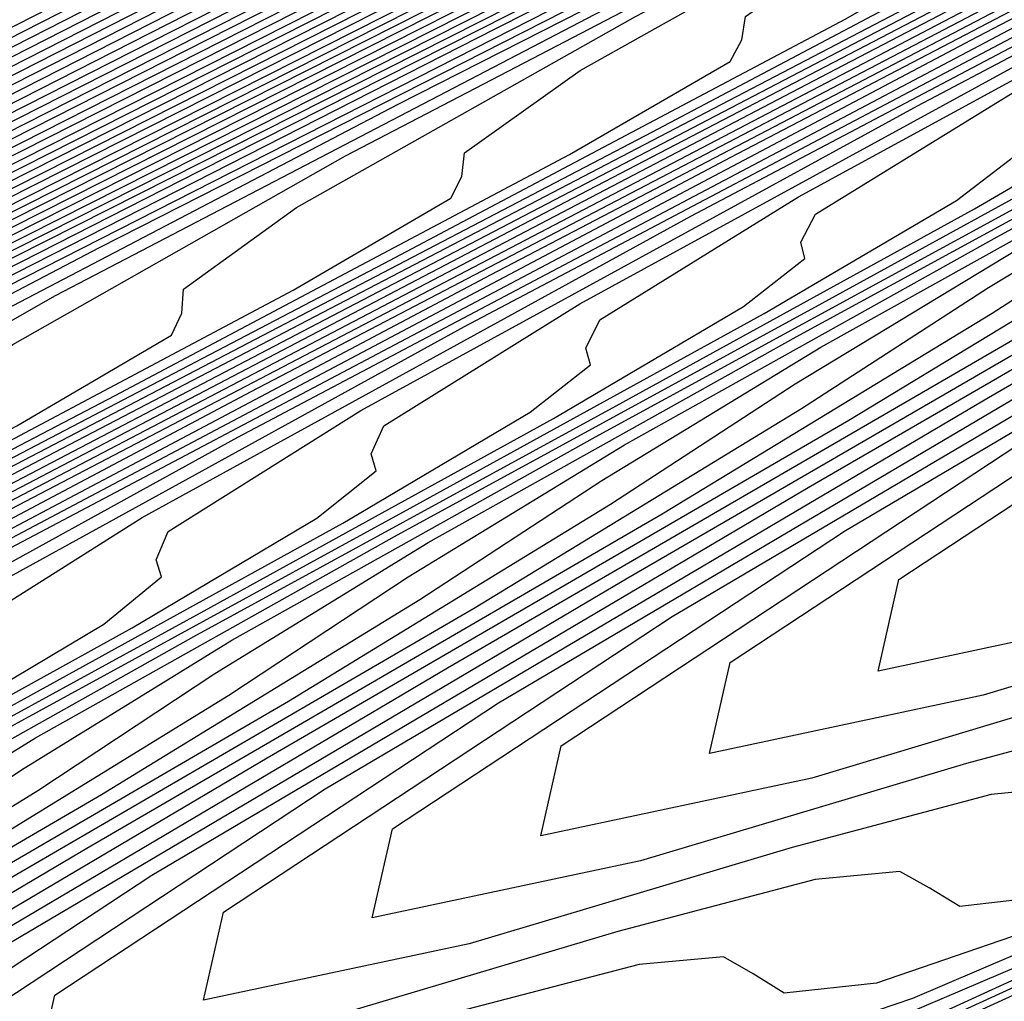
# Model space of a CAD drawing. Extents: x 3249832 to 3255657, y 13789405 to 13793316.
# Tile 117 of 256: x 3255329.96 to 3255333.42, y 13790164.85 to 13790168.3. Entities that reach past the tile are written whole.
import ezdxf

# ---------------------------------------------------------------- set-up
doc = ezdxf.new("R2010")
doc.units = 0
doc.header["$LTSCALE"] = 100
doc.header["$MEASUREMENT"] = 0
for name, color, linetype in [('GRATIO_CON', 10, 'CONTINUOUS'), ('GRATIO_ICON', 7, 'CONTINUOUS'), ('TARGETS_EAST', 7, 'CONTINUOUS')]:
    doc.layers.add(name, color=color, linetype=linetype)

# ---------------------------------------------------------------- blocks, each defined once
blk = doc.blocks.new('Gratio_032316_contours')
at = {"layer": 'GRATIO_CON', "color": 5, "linetype": 'Continuous', "flags": 128}
for points in [[(3255305.1388, 13790155.6635), (3255309.85, 13790158.051), (3255315.8883, 13790161.1179), (3255323.2539, 13790164.8671), (3255331.3347, 13790168.9871), (3255339.3649, 13790173.0882), (3255346.7521, 13790176.8682), (3255353.5952, 13790180.3758), (3255360.1664, 13790183.7472)], [(3255302.8281, 13790154.4677), (3255306.5068, 13790156.3278), (3255311.4055, 13790158.8102), (3255317.684, 13790161.9993), (3255325.321, 13790165.8864), (3255333.5703, 13790170.0918), (3255341.5049, 13790174.143), (3255348.4211, 13790177.681), (3255354.5094, 13790180.8012), (3255360.1838, 13790183.7124)], [(3255304.0554, 13790155.0608), (3255307.8748, 13790156.9921), (3255312.961, 13790159.5695), (3255319.4798, 13790162.8806), (3255327.388, 13790166.9057), (3255335.8059, 13790171.1966), (3255343.6448, 13790175.1979), (3255350.0901, 13790178.4938), (3255355.4236, 13790181.2265), (3255360.2013, 13790183.6775)], [(3255303.5893, 13790154.7687), (3255306.5099, 13790156.2471), (3255310.6109, 13790158.3207), (3255316.0721, 13790161.0881), (3255323.0714, 13790164.6433), (3255331.5221, 13790168.9443), (3255340.2771, 13790173.4061), (3255347.9247, 13790177.3077), (3255353.4282, 13790180.1195), (3255357.252, 13790182.0771), (3255360.2361, 13790183.6077)], [(3255304.7162, 13790155.3111), (3255307.7371, 13790156.8402), (3255311.9789, 13790158.985), (3255317.6276, 13790161.8474), (3255324.8672, 13790165.5246), (3255333.5891, 13790169.9636), (3255342.5128, 13790174.5109), (3255350.0647, 13790178.3626), (3255355.0972, 13790180.9323), (3255358.1663, 13790182.5025), (3255360.2536, 13790183.5729)], [(3255303.783, 13790154.7871), (3255305.843, 13790155.8536), (3255308.9644, 13790157.4333), (3255313.347, 13790159.6493), (3255319.1831, 13790162.6067), (3255326.663, 13790166.4059), (3255335.6562, 13790170.9829), (3255344.7484, 13790175.6156), (3255352.2046, 13790179.4175), (3255356.7662, 13790181.7451), (3255359.0805, 13790182.9278), (3255360.271, 13790183.538)], [(3255304.8427, 13790155.2963), (3255306.9699, 13790156.3961), (3255310.1916, 13790158.0264), (3255314.7166, 13790160.3144), (3255320.7509, 13790163.3723), (3255328.5002, 13790167.3085), (3255338.0293, 13790172.1586), (3255348.8387, 13790177.6664), (3255360.2884, 13790183.5031)], [(3255305.0241, 13790155.1342), (3255305.6382, 13790155.5752), (3255306.9622, 13790156.3146), (3255309.2236, 13790157.4811), (3255312.6461, 13790159.2126), (3255317.4185, 13790161.6255), (3255323.5888, 13790164.7516), (3255331.1702, 13790168.6012), (3255339.9013, 13790173.0438), (3255348.4233, 13790177.385), (3255355.1029, 13790180.7893), (3255358.7722, 13790182.6592), (3255360.1245, 13790183.3478), (3255360.3182, 13790183.4455)], [(3255304.8083, 13790154.4748), (3255305.689, 13790154.9681), (3255305.9678, 13790155.1782), (3255305.932, 13790155.2654), (3255305.8633, 13790155.3778), (3255306.0205, 13790155.6152), (3255306.6569, 13790156.065), (3255308.0219, 13790156.8237), (3255310.3504, 13790158.0236), (3255313.8734, 13790159.8057), (3255318.7695, 13790162.2811), (3255325.0078, 13790165.4413), (3255332.5052, 13790169.2476), (3255340.9443, 13790173.5411), (3255349.0715, 13790177.6808), (3255355.3991, 13790180.9056), (3255358.87, 13790182.674), (3255360.1494, 13790183.3249), (3255360.333, 13790183.417)], [(3255304.084, 13790154.0519), (3255305.7522, 13790154.9379), (3255306.6595, 13790155.4442), (3255306.9489, 13790155.6586), (3255306.9159, 13790155.7454), (3255306.8502, 13790155.8567), (3255307.0169, 13790156.0961), (3255307.6755, 13790156.5547), (3255309.0817, 13790157.3329), (3255311.4773, 13790158.5661), (3255315.1006, 13790160.3988), (3255320.1204, 13790162.9367), (3255326.4268, 13790166.131), (3255333.8401, 13790169.894), (3255341.9872, 13790174.0384), (3255349.7196, 13790177.9767), (3255355.6953, 13790181.0218), (3255358.9678, 13790182.6888), (3255360.1743, 13790183.3021), (3255360.3478, 13790183.3885)], [(3255304.9814, 13790154.4912), (3255306.6961, 13790155.401), (3255307.6299, 13790155.9204), (3255307.9299, 13790156.1391), (3255307.8998, 13790156.2255), (3255307.837, 13790156.3357), (3255308.0133, 13790156.577), (3255308.6941, 13790157.0445), (3255310.1414, 13790157.842), (3255312.6041, 13790159.1086), (3255316.3279, 13790160.9919), (3255321.4714, 13790163.5923), (3255327.8457, 13790166.8207), (3255335.1751, 13790170.5405), (3255343.0302, 13790174.5357), (3255350.3678, 13790178.2726), (3255355.9915, 13790181.1381), (3255359.0655, 13790182.7035), (3255360.1992, 13790183.2792), (3255360.3626, 13790183.36)], [(3255304.6498, 13790154.2392), (3255306.7761, 13790155.3698), (3255308.584, 13790156.3271), (3255309.5708, 13790156.8727), (3255309.8919, 13790157.1), (3255309.8675, 13790157.1856), (3255309.8108, 13790157.2936), (3255310.0062, 13790157.5388), (3255310.7314, 13790158.024), (3255312.2609, 13790158.8603), (3255314.8578, 13790160.1936), (3255318.7824, 13790162.1781), (3255324.1733, 13790164.9035), (3255330.6837, 13790168.2), (3255337.845, 13790171.8333), (3255345.1161, 13790175.5303), (3255351.6642, 13790178.8644), (3255356.5838, 13790181.3706), (3255359.2611, 13790182.7331), (3255360.249, 13790183.2335), (3255360.3922, 13790183.303)], [(3255305.4924, 13790154.6505), (3255307.6735, 13790155.8091), (3255309.528, 13790156.7902), (3255310.5412, 13790157.3489), (3255310.8729, 13790157.5805), (3255310.8514, 13790157.6657), (3255310.7976, 13790157.7725), (3255311.0026, 13790158.0197), (3255311.75, 13790158.5138), (3255313.3206, 13790159.3695), (3255315.9847, 13790160.736), (3255320.0096, 13790162.7712), (3255325.5243, 13790165.559), (3255332.1026, 13790168.8897), (3255339.18, 13790172.4797), (3255346.1591, 13790176.0276), (3255352.3124, 13790179.1603), (3255356.88, 13790181.4868), (3255359.3589, 13790182.7478), (3255360.2739, 13790183.2107), (3255360.4069, 13790183.2745)], [(3255304.4639, 13790154.0323), (3255306.3351, 13790155.0619), (3255308.5709, 13790156.2484), (3255310.4719, 13790157.2533), (3255311.5116, 13790157.825), (3255311.8539, 13790158.061), (3255311.8353, 13790158.1457), (3255311.7845, 13790158.2514), (3255311.9991, 13790158.5007), (3255312.7686, 13790159.0035), (3255314.3803, 13790159.8786), (3255317.1115, 13790161.2785), (3255321.2369, 13790163.3643), (3255326.8753, 13790166.2146), (3255333.5216, 13790169.5794), (3255340.515, 13790173.1261), (3255347.202, 13790176.5249), (3255352.9606, 13790179.4562), (3255357.1762, 13790181.6031), (3255359.4566, 13790182.7626), (3255360.2988, 13790183.1878), (3255360.4217, 13790183.246)], [(3255305.2597, 13790154.4202), (3255307.1777, 13790155.4733), (3255309.4682, 13790156.6878), (3255311.4159, 13790157.7164), (3255312.4821, 13790158.3012), (3255312.8349, 13790158.5414), (3255312.8192, 13790158.6258), (3255312.7714, 13790158.7304), (3255312.9955, 13790158.9816), (3255313.7872, 13790159.4933), (3255315.4401, 13790160.3878), (3255318.2384, 13790161.821), (3255322.4642, 13790163.9574), (3255328.2262, 13790166.8702), (3255334.9406, 13790170.2691), (3255341.8499, 13790173.7725), (3255348.245, 13790177.0222), (3255353.6088, 13790179.7521), (3255357.4723, 13790181.7195), (3255359.5541, 13790182.7777), (3255360.3231, 13790183.1656), (3255360.4356, 13790183.2183)], [(3255324.9187, 13790165.1436), (3255330.9282, 13790168.1814), (3255337.7785, 13790171.6484), (3255344.5198, 13790175.0653), (3255350.3309, 13790178.0168), (3255354.905, 13790180.3441), (3255358.064, 13790181.9526), (3255359.7482, 13790182.8087), (3255360.3702, 13790183.1225), (3255360.4613, 13790183.1651)], [(3255326.1459, 13790165.7367), (3255332.2792, 13790168.837), (3255339.1975, 13790172.3381), (3255345.8548, 13790175.7117), (3255351.3738, 13790178.5141), (3255355.5531, 13790180.6401), (3255358.3599, 13790182.0692), (3255359.8452, 13790182.8242), (3255360.3938, 13790183.1009), (3255360.4741, 13790183.1386)], [(3255327.3732, 13790166.3298), (3255333.6301, 13790169.4926), (3255340.6165, 13790173.0278), (3255347.1898, 13790176.3582), (3255352.4168, 13790179.0114), (3255356.2011, 13790180.9361), (3255358.6557, 13790182.1858), (3255359.9422, 13790182.8397), (3255360.4174, 13790183.0794), (3255360.487, 13790183.112)], [(3255323.8726, 13790164.5335), (3255328.6004, 13790166.9229), (3255334.9811, 13790170.1481), (3255342.0354, 13790173.7175), (3255348.5247, 13790177.0046), (3255353.4597, 13790179.5087), (3255356.8492, 13790181.2321), (3255358.9516, 13790182.3023), (3255360.0392, 13790182.8552), (3255360.441, 13790183.0579), (3255360.4998, 13790183.0854)], [(3255326.1263, 13790165.6184), (3255331.0549, 13790168.1091), (3255337.683, 13790171.4593), (3255344.8734, 13790175.0969), (3255351.1947, 13790178.2974), (3255355.5456, 13790180.5034), (3255358.1454, 13790181.824), (3255359.5433, 13790182.5355), (3255360.2333, 13790182.8862), (3255360.4882, 13790183.0148), (3255360.5255, 13790183.0322)], [(3255327.2532, 13790166.1609), (3255332.2822, 13790168.7022), (3255339.034, 13790172.1149), (3255346.2924, 13790175.7865), (3255352.5296, 13790178.9438), (3255356.5886, 13790181.0007), (3255358.7935, 13790182.12), (3255359.8392, 13790182.6521), (3255360.3303, 13790182.9017), (3255360.5117, 13790182.9932), (3255360.5383, 13790183.0057)], [(3255324.9777, 13790164.9701), (3255328.38, 13790166.7034), (3255333.5094, 13790169.2953), (3255340.385, 13790172.7705), (3255347.7113, 13790176.4762), (3255353.8646, 13790179.5902), (3255357.6315, 13790181.498), (3255359.4416, 13790182.416), (3255360.1351, 13790182.7686), (3255360.4274, 13790182.9172), (3255360.5353, 13790182.9717), (3255360.5511, 13790182.9791)], [(3255326.0375, 13790165.4792), (3255329.5069, 13790167.2459), (3255334.7367, 13790169.8884), (3255341.7359, 13790173.4261), (3255349.1303, 13790177.1659), (3255355.1996, 13790180.2366), (3255358.6796, 13790181.9976), (3255360.1293, 13790182.7318), (3255360.564, 13790182.9525)], [(3255326.0107, 13790165.3703), (3255328.1409, 13790166.4894), (3255331.6324, 13790168.2661), (3255336.7586, 13790170.8557), (3255343.4765, 13790174.2509), (3255350.4781, 13790177.7917), (3255356.1387, 13790180.655), (3255359.2695, 13790182.2383), (3255360.4233, 13790182.8212), (3255360.5887, 13790182.904)], [(3255327.0294, 13790165.8601), (3255329.1902, 13790166.9933), (3255332.6755, 13790168.7662), (3255337.7031, 13790171.3058), (3255344.1992, 13790174.5887), (3255350.9231, 13790177.9889), (3255356.3425, 13790180.7299), (3255359.338, 13790182.2444), (3255360.4422, 13790182.8017), (3255360.6009, 13790182.8804)], [(3255328.048, 13790166.3498), (3255330.2394, 13790167.4971), (3255333.7186, 13790169.2663), (3255338.6476, 13790171.7559), (3255344.9218, 13790174.9264), (3255351.3681, 13790178.1861), (3255356.5462, 13790180.8048), (3255359.4065, 13790182.2504), (3255360.4612, 13790182.7821), (3255360.6131, 13790182.8568)], [(3255327.9419, 13790166.1953), (3255329.0666, 13790166.8396), (3255331.2887, 13790168.001), (3255334.7616, 13790169.7664), (3255339.5921, 13790172.2059), (3255345.6445, 13790175.2642), (3255351.8131, 13790178.3832), (3255356.7499, 13790180.8797), (3255359.475, 13790182.2565), (3255360.4801, 13790182.7626), (3255360.6253, 13790182.8333)], [(3255327.4629, 13790165.5889), (3255328.9795, 13790166.3959), (3255329.5121, 13790166.7094), (3255329.545, 13790166.7868), (3255329.5482, 13790166.8724), (3255329.9348, 13790167.1571), (3255331.1039, 13790167.8191), (3255333.3872, 13790169.0087), (3255336.8478, 13790170.7666), (3255341.4811, 13790173.106), (3255347.0898, 13790175.9396), (3255352.7031, 13790178.7776), (3255357.1574, 13790181.0295), (3255359.612, 13790182.2686), (3255360.518, 13790182.7235), (3255360.6498, 13790182.7862)], [(3255325.6209, 13790164.5955), (3255328.4069, 13790166.0519), (3255329.9499, 13790166.872), (3255330.4931, 13790167.1899), (3255330.5289, 13790167.2669), (3255330.5351, 13790167.3513), (3255330.9312, 13790167.6381), (3255332.1225, 13790168.3088), (3255334.4365, 13790169.5125), (3255337.8909, 13790171.2667), (3255342.4257, 13790173.5561), (3255347.8124, 13790176.2774), (3255353.1481, 13790178.9747), (3255357.3612, 13790181.1043), (3255359.6805, 13790182.2747), (3255360.5369, 13790182.7039), (3255360.662, 13790182.7626)], [(3255326.5182, 13790165.0348), (3255329.3508, 13790166.515), (3255330.9203, 13790167.3482), (3255331.4742, 13790167.6703), (3255331.5128, 13790167.747), (3255331.5219, 13790167.8302), (3255331.9277, 13790168.119), (3255333.1411, 13790168.7986), (3255335.4858, 13790170.0164), (3255338.9339, 13790171.7668), (3255343.3702, 13790174.0061), (3255348.535, 13790176.6151), (3255353.5931, 13790179.1719), (3255357.5649, 13790181.1792), (3255359.749, 13790182.2808), (3255360.5559, 13790182.6844), (3255360.6742, 13790182.739)], [(3255327.4156, 13790165.4741), (3255330.2948, 13790166.9781), (3255331.8908, 13790167.8244), (3255332.4552, 13790168.1508), (3255332.4967, 13790168.227), (3255332.5088, 13790168.3092), (3255332.9241, 13790168.5999), (3255334.1598, 13790169.2884), (3255336.535, 13790170.5202), (3255339.977, 13790172.2669), (3255344.3147, 13790174.4562), (3255349.2577, 13790176.9528), (3255354.0381, 13790179.3691), (3255357.7686, 13790181.2541), (3255359.8175, 13790182.2868), (3255360.5748, 13790182.6648), (3255360.6864, 13790182.7155)], [(3255325.7164, 13790164.5233), (3255329.2103, 13790166.3527), (3255332.1826, 13790167.9043), (3255333.8317, 13790168.7767), (3255334.4172, 13790169.1117), (3255334.4644, 13790169.1871), (3255334.4825, 13790169.2671), (3255334.9169, 13790169.5617), (3255336.197, 13790170.2679), (3255338.6336, 13790171.5279), (3255342.0632, 13790173.2671), (3255346.2037, 13790175.3563), (3255350.703, 13790177.6283), (3255354.9281, 13790179.7634), (3255358.1761, 13790181.4039), (3255359.9544, 13790182.299), (3255360.6126, 13790182.6258), (3255360.7107, 13790182.6685)], [(3255326.559, 13790164.9347), (3255330.1077, 13790166.792), (3255333.1266, 13790168.3674), (3255334.8021, 13790169.2528), (3255335.3982, 13790169.5922), (3255335.4483, 13790169.6672), (3255335.4694, 13790169.746), (3255335.9134, 13790170.0426), (3255337.2156, 13790170.7576), (3255339.6828, 13790172.0318), (3255343.1062, 13790173.7672), (3255347.1482, 13790175.8064), (3255351.4256, 13790177.9661), (3255355.373, 13790179.9607), (3255358.3795, 13790181.4792), (3255360.022, 13790182.306), (3255360.6299, 13790182.6078), (3255360.7206, 13790182.6473)], [(3255327.4017, 13790165.3461), (3255331.0051, 13790167.2313), (3255334.0705, 13790168.8305), (3255335.7725, 13790169.729), (3255336.3792, 13790170.0727), (3255336.4322, 13790170.1473), (3255336.4563, 13790170.2249), (3255336.9098, 13790170.5235), (3255338.2343, 13790171.2474), (3255340.7321, 13790172.5356), (3255344.1493, 13790174.2673), (3255348.0927, 13790176.2564), (3255352.1482, 13790178.3038), (3255355.8179, 13790180.158), (3255358.5828, 13790181.5545), (3255360.0896, 13790182.3129), (3255360.6473, 13790182.5898), (3255360.7304, 13790182.626)], [(3255325.1551, 13790164.1169), (3255328.2444, 13790165.7574), (3255331.9024, 13790167.6707), (3255335.0145, 13790169.2935), (3255336.743, 13790170.2051), (3255337.3602, 13790170.5531), (3255337.416, 13790170.6273), (3255337.4432, 13790170.7039), (3255337.9062, 13790171.0045), (3255339.2529, 13790171.7371), (3255341.7814, 13790173.0395), (3255345.1924, 13790174.7674), (3255349.0372, 13790176.7065), (3255352.8709, 13790178.6416), (3255356.2628, 13790180.3553), (3255358.7862, 13790181.6297), (3255360.1572, 13790182.3198), (3255360.6647, 13790182.5718), (3255360.7403, 13790182.6047)], [(3255326.7468, 13790164.8927), (3255329.9297, 13790166.5802), (3255333.6972, 13790168.5493), (3255336.9024, 13790170.2197), (3255338.6838, 13790171.1575), (3255339.3222, 13790171.5141), (3255339.3838, 13790171.5874), (3255339.4169, 13790171.6618), (3255339.8991, 13790171.9663), (3255341.2901, 13790172.7166), (3255343.8799, 13790174.0472), (3255347.2785, 13790175.7677), (3255350.9262, 13790177.6066), (3255354.3161, 13790179.3171), (3255357.1526, 13790180.7499), (3255359.1929, 13790181.7803), (3255360.2924, 13790182.3337), (3255360.6994, 13790182.5358), (3255360.76, 13790182.5622)], [(3255327.5426, 13790165.2805), (3255330.7723, 13790166.9915), (3255334.5946, 13790168.9886), (3255337.8463, 13790170.6828), (3255339.6543, 13790171.6336), (3255340.3033, 13790171.9945), (3255340.3677, 13790172.0675), (3255340.4038, 13790172.1407), (3255340.8955, 13790172.4472), (3255342.3088, 13790173.2064), (3255344.9292, 13790174.551), (3255348.3216, 13790176.2678), (3255351.8708, 13790178.0567), (3255355.0387, 13790179.6548), (3255357.5975, 13790180.9471), (3255359.3962, 13790181.8556), (3255360.36, 13790182.3407), (3255360.7167, 13790182.5178), (3255360.7699, 13790182.5409)], [(3255326.545, 13790164.6734), (3255328.3384, 13790165.6684), (3255331.615, 13790167.4029), (3255335.4919, 13790169.4279), (3255338.7903, 13790171.1459), (3255340.6247, 13790172.1098), (3255341.2843, 13790172.475), (3255341.3515, 13790172.5476), (3255341.3906, 13790172.6196), (3255341.8919, 13790172.9281), (3255343.3274, 13790173.6961), (3255345.9784, 13790175.0549), (3255349.3647, 13790176.7679), (3255352.8153, 13790178.5067), (3255355.7614, 13790179.9926), (3255358.0423, 13790181.1444), (3255359.5996, 13790181.9308), (3255360.4276, 13790182.3476), (3255360.7341, 13790182.4998), (3255360.7798, 13790182.5197)], [(3255327.3139, 13790165.0487), (3255329.1342, 13790166.0563), (3255332.4577, 13790167.8143), (3255336.3893, 13790169.8672), (3255339.7342, 13790171.609), (3255341.5951, 13790172.5859), (3255342.2653, 13790172.9555), (3255342.3354, 13790173.0276), (3255342.3775, 13790173.0986), (3255342.8884, 13790173.409), (3255344.346, 13790174.1859), (3255347.0277, 13790175.5587), (3255350.4078, 13790177.268), (3255353.7598, 13790178.9568), (3255356.484, 13790180.3303), (3255358.4872, 13790181.3417), (3255359.8029, 13790182.0061), (3255360.4952, 13790182.3546), (3255360.7515, 13790182.4818), (3255360.7897, 13790182.4984)], [(3255328.008, 13790165.0603), (3255328.1987, 13790165.2233), (3255328.1737, 13790165.2856), (3255328.2076, 13790165.3863), (3255328.8515, 13790165.7993), (3255330.7258, 13790166.832), (3255334.143, 13790168.637), (3255338.184, 13790170.7459), (3255341.6221, 13790172.5351), (3255343.536, 13790173.5383), (3255344.2273, 13790173.9164), (3255344.3032, 13790173.9878), (3255344.3513, 13790174.0565), (3255344.8812, 13790174.3709), (3255346.3833, 13790175.1654), (3255349.1262, 13790176.5664), (3255352.4939, 13790178.2682), (3255355.6488, 13790179.8569), (3255357.9293, 13790181.0058), (3255359.377, 13790181.7363), (3255360.2096, 13790182.1567), (3255360.6304, 13790182.3685), (3255360.7862, 13790182.4458), (3255360.8094, 13790182.4559)], [(3255326.9872, 13790164.4223), (3255328.1361, 13790165.059), (3255328.7569, 13790165.432), (3255328.9518, 13790165.5958), (3255328.9286, 13790165.6574), (3255328.9654, 13790165.7577), (3255329.6204, 13790166.1745), (3255331.5217, 13790167.2199), (3255334.9857, 13790169.0484), (3255339.0814, 13790171.1852), (3255342.566, 13790172.9982), (3255344.5064, 13790174.0144)], [(3255327.7111, 13790164.7823), (3255328.8758, 13790165.4267), (3255329.5059, 13790165.8037), (3255329.7049, 13790165.9684), (3255329.6836, 13790166.0292), (3255329.7233, 13790166.1291), (3255330.3892, 13790166.5498), (3255332.3175, 13790167.6078), (3255335.8283, 13790169.4597), (3255339.9788, 13790171.6245), (3255343.51, 13790173.4613)], [(3255327.0429, 13790164.3788), (3255328.4351, 13790165.1423), (3255329.6154, 13790165.7945), (3255330.2548, 13790166.1754), (3255330.4581, 13790166.341), (3255330.4385, 13790166.401), (3255330.4811, 13790166.5005), (3255331.1581, 13790166.9251), (3255333.1133, 13790167.9956), (3255336.671, 13790169.8711), (3255340.8761, 13790172.0638), (3255344.4539, 13790173.9244), (3255346.4473, 13790174.9667), (3255347.1703, 13790175.3578), (3255347.2548, 13790175.4279), (3255347.3126, 13790175.4936), (3255347.8762, 13790175.8165), (3255349.4584, 13790176.6444), (3255352.4013, 13790178.142), (3255356.365, 13790180.1416), (3255360.839, 13790182.3921)], [(3255327.2557, 13790164.4039), (3255328.454, 13790165.0801), (3255329.8829, 13790165.8622), (3255331.0947, 13790166.53), (3255331.7527, 13790166.9189), (3255331.9644, 13790167.0861), (3255331.9484, 13790167.1446), (3255331.9968, 13790167.2433), (3255332.6957, 13790167.6757), (3255334.7049, 13790168.7714), (3255338.3563, 13790170.6938), (3255342.6709, 13790172.9425), (3255346.3418, 13790174.8506), (3255348.3882, 13790175.9191), (3255349.1324, 13790176.3188), (3255349.2225, 13790176.3881), (3255349.272, 13790176.4443), (3255349.7548, 13790176.7209), (3255351.11, 13790177.43), (3255353.6307, 13790178.7127), (3255357.0257, 13790180.4253), (3255360.8578, 13790182.3529)], [(3255327.9454, 13790164.7468), (3255329.1596, 13790165.4307), (3255330.6069, 13790166.2222), (3255331.8343, 13790166.8978), (3255332.5016, 13790167.2906), (3255332.7175, 13790167.4586), (3255332.7033, 13790167.5163), (3255332.7546, 13790167.6147), (3255333.4646, 13790168.051), (3255335.5008, 13790169.1593), (3255339.199, 13790171.1052), (3255343.5682, 13790173.3818), (3255347.2858, 13790175.3137), (3255349.3586, 13790176.3952), (3255350.1134, 13790176.7992), (3255350.2064, 13790176.8681), (3255350.2518, 13790176.9197), (3255350.6941, 13790177.1731), (3255351.9358, 13790177.8228), (3255354.2454, 13790178.9981), (3255357.356, 13790180.5673), (3255360.8672, 13790182.3334)], [(3255327.927, 13790164.6474), (3255328.6351, 13790165.0898), (3255329.8652, 13790165.7814), (3255331.3308, 13790166.5821), (3255332.574, 13790167.2656), (3255333.2505, 13790167.6623), (3255333.4707, 13790167.8312), (3255333.4583, 13790167.8881), (3255333.5125, 13790167.9861), (3255334.2334, 13790168.4263), (3255336.2966, 13790169.5471), (3255340.0417, 13790171.5166), (3255344.4656, 13790173.8211), (3255348.2297, 13790175.7768), (3255350.3291, 13790176.8714), (3255351.0944, 13790177.2797), (3255351.1903, 13790177.3482), (3255351.2315, 13790177.395), (3255351.6334, 13790177.6252), (3255352.7616, 13790178.2156), (3255354.86, 13790179.2834), (3255357.6864, 13790180.7092), (3255360.8766, 13790182.3139)], [(3255328.0123, 13790164.5847), (3255328.6065, 13790164.9862), (3255329.3248, 13790165.4327), (3255330.5708, 13790166.1321), (3255332.0547, 13790166.9421), (3255333.3136, 13790167.6333), (3255333.9995, 13790168.034), (3255334.2238, 13790168.2038), (3255334.2132, 13790168.2599), (3255334.2703, 13790168.3575), (3255335.0023, 13790168.8016), (3255337.0924, 13790169.935), (3255340.8843, 13790171.9279), (3255345.363, 13790174.2604), (3255349.1736, 13790176.2398), (3255351.2995, 13790177.3475), (3255352.0754, 13790177.7602), (3255352.1742, 13790177.8282), (3255352.2112, 13790177.8704), (3255352.5727, 13790178.0774), (3255353.5874, 13790178.6084), (3255355.4747, 13790179.5688), (3255358.0167, 13790180.8511), (3255360.886, 13790182.2944)], [(3255326.3944, 13790163.4897), (3255328.2781, 13790164.5904), (3255329.3532, 13790165.2553), (3255329.9654, 13790165.6637), (3255330.7042, 13790166.1186), (3255331.9819, 13790166.8334), (3255333.5026, 13790167.662), (3255334.7929, 13790168.3689), (3255335.4973, 13790168.7775), (3255335.7301, 13790168.9489), (3255335.7231, 13790169.0035), (3255335.786, 13790169.1002), (3255336.5399, 13790169.5521), (3255338.684, 13790170.7107), (3255342.5696, 13790172.7507), (3255347.1577, 13790175.139)], [(3255327.0279, 13790163.8062), (3255328.9344, 13790164.9191), (3255330.0236, 13790165.5906), (3255330.6448, 13790166.0024), (3255331.3938, 13790166.4615), (3255332.6875, 13790167.184), (3255334.2265, 13790168.022), (3255335.5326, 13790168.7367), (3255336.2463, 13790169.1492), (3255336.4833, 13790169.3215), (3255336.478, 13790169.3753), (3255336.5438, 13790169.4716), (3255337.3088, 13790169.9274), (3255339.4798, 13790171.0986), (3255343.4123, 13790173.162)], [(3255327.6614, 13790164.1227), (3255329.5908, 13790165.2478), (3255330.6941, 13790165.9259), (3255331.3243, 13790166.3411), (3255332.0835, 13790166.8045), (3255333.3931, 13790167.5347), (3255334.9504, 13790168.382), (3255336.2722, 13790169.1044), (3255336.9952, 13790169.5209), (3255337.2364, 13790169.694), (3255337.233, 13790169.7471), (3255337.3016, 13790169.843), (3255338.0776, 13790170.3027), (3255340.2757, 13790171.4865), (3255344.255, 13790173.5734)], [(3255326.1594, 13790163.1764), (3255328.2949, 13790164.4392), (3255330.2471, 13790165.5765), (3255331.3646, 13790166.2612), (3255332.0038, 13790166.6799), (3255332.7732, 13790167.1474), (3255334.0986, 13790167.8853), (3255335.6743, 13790168.7419), (3255337.0119, 13790169.4722), (3255337.7441, 13790169.8927), (3255337.9895, 13790170.0666), (3255337.9879, 13790170.1189), (3255338.0595, 13790170.2144), (3255338.8465, 13790170.678), (3255341.0715, 13790171.8743), (3255345.0976, 13790173.9848)], [(3255327.3777, 13790163.7814), (3255329.562, 13790165.0722), (3255331.5598, 13790166.2339), (3255332.7055, 13790166.9319), (3255333.3627, 13790167.3574), (3255334.1526, 13790167.8333), (3255335.5098, 13790168.5866), (3255337.1222, 13790169.4619), (3255338.4912, 13790170.2077), (3255339.242, 13790170.6361), (3255339.4958, 13790170.8117), (3255339.4978, 13790170.8624), (3255339.5752, 13790170.9572), (3255340.3841, 13790171.4286), (3255342.6631, 13790172.6501), (3255346.783, 13790174.8075)], [(3255362.6936, 13790178.6228), (3255361.2372, 13790177.9189), (3255359.9452, 13790177.295), (3255358.9819, 13790176.8307), (3255358.4567, 13790176.5797), (3255358.2601, 13790176.4893), (3255358.2275, 13790176.4806), (3255358.0808, 13790176.421), (3255357.0882, 13790175.9631), (3255354.4044, 13790174.7061), (3255349.5719, 13790172.433), (3255343.6847, 13790169.6621), (3255338.2249, 13790167.0954), (3255334.3546, 13790165.2858), (3255331.9574, 13790164.19), (3255330.5971, 13790163.6153), (3255329.8771, 13790163.3821), (3255329.5591, 13790163.3618), (3255329.4442, 13790163.4389), (3255329.3355, 13790163.506), (3255329.0448, 13790163.4897), (3255328.3858, 13790163.3249), (3255327.3272, 13790163.0143)], [(3255327.9868, 13790164.084), (3255330.1955, 13790165.3887), (3255332.2162, 13790166.5626), (3255333.3759, 13790167.2672), (3255334.0421, 13790167.6961), (3255334.8423, 13790168.1762), (3255336.2154, 13790168.9373), (3255337.8461, 13790169.8218), (3255339.2308, 13790170.5755), (3255339.9909, 13790171.0078), (3255340.249, 13790171.1843), (3255340.2527, 13790171.2342), (3255340.333, 13790171.3286), (3255341.153, 13790171.8039), (3255343.4589, 13790173.038), (3255347.6256, 13790175.2189), (3255352.5416, 13790177.7753), (3255356.724, 13790179.9457), (3255359.0661, 13790181.1622), (3255359.965, 13790181.6307), (3255360.1942, 13790181.7506), (3255360.3923, 13790181.8517), (3255360.6595, 13790181.9866), (3255360.9612, 13790182.1383)], [(3255362.6866, 13790178.6367), (3255361.5318, 13790178.0786), (3255360.5073, 13790177.5838), (3255359.7434, 13790177.2157), (3255359.327, 13790177.0166), (3255359.1711, 13790176.945), (3255359.1452, 13790176.9381), (3255358.9981, 13790176.8763), (3255357.996, 13790176.4118), (3255355.2841, 13790175.1399), (3255350.3999, 13790172.8415), (3255344.4493, 13790170.0404), (3255338.9305, 13790167.4459), (3255335.0185, 13790165.6167), (3255332.5957, 13790164.5086), (3255331.2216, 13790163.9266), (3255330.4955, 13790163.6886), (3255330.1763, 13790163.6654), (3255330.0624, 13790163.7405), (3255329.9549, 13790163.8061), (3255329.663, 13790163.7879), (3255328.9982, 13790163.6201), (3255327.9288, 13790163.3055)], [(3255327.1164, 13790163.4118), (3255328.596, 13790164.3865), (3255330.829, 13790165.7053), (3255332.8725, 13790166.8913), (3255334.0464, 13790167.6025), (3255334.7216, 13790168.0349), (3255335.532, 13790168.5191), (3255336.9209, 13790169.2879), (3255338.5701, 13790170.1818), (3255339.9705, 13790170.9433), (3255340.7399, 13790171.3795), (3255341.0021, 13790171.5568), (3255341.0077, 13790171.606), (3255341.0905, 13790171.6998), (3255341.9189, 13790172.1777), (3255344.245, 13790173.4208), (3255348.5705, 13790175.6832), (3255354.3956, 13790178.7099), (3255360.9706, 13790182.1188)], [(3255362.6797, 13790178.6506), (3255361.8264, 13790178.2382), (3255361.0693, 13790177.8726), (3255360.5049, 13790177.6006), (3255360.1972, 13790177.4535), (3255360.082, 13790177.4006), (3255360.0629, 13790177.3955), (3255359.9155, 13790177.3316), (3255358.9038, 13790176.8605), (3255356.1638, 13790175.5737), (3255351.2279, 13790173.25), (3255345.2139, 13790170.4187), (3255339.6362, 13790167.7964), (3255335.6823, 13790165.9477), (3255333.234, 13790164.8273), (3255331.8461, 13790164.2378), (3255331.1139, 13790163.9952), (3255330.7934, 13790163.969), (3255330.6807, 13790164.0422), (3255330.5742, 13790164.1062), (3255330.2811, 13790164.086), (3255329.6106, 13790163.9153), (3255328.5305, 13790163.5966), (3255327.6432, 13790163.4098)], [(3255327.7096, 13790163.7038), (3255329.2052, 13790164.689), (3255331.4625, 13790166.0218), (3255333.5289, 13790167.22), (3255334.7168, 13790167.9378), (3255335.4011, 13790168.3736), (3255336.2217, 13790168.8621), (3255337.6265, 13790169.6386), (3255339.294, 13790170.5418), (3255340.7101, 13790171.311), (3255341.4888, 13790171.7513), (3255341.7553, 13790171.9294), (3255341.7626, 13790171.9778), (3255341.8423, 13790172.0681), (3255342.6399, 13790172.5281), (3255344.8793, 13790173.7249), (3255349.0434, 13790175.903), (3255354.6513, 13790178.8169), (3255360.9811, 13790182.0986)], [(3255334.5107, 13790165.4646), (3255333.0952, 13790164.8603), (3255332.3507, 13790164.6083), (3255332.0277, 13790164.5762), (3255331.9172, 13790164.6455), (3255331.8129, 13790164.7063), (3255331.5174, 13790164.6823), (3255330.8353, 13790164.5056), (3255329.7337, 13790164.1789), (3255328.828, 13790163.9877), (3255328.896, 13790164.2879), (3255330.4235, 13790165.294), (3255332.7296, 13790166.6548), (3255334.8416, 13790167.8775)], [(3255347.5959, 13790171.5951), (3255341.7268, 13790168.8356), (3255337.6662, 13790166.9367), (3255335.148, 13790165.7827), (3255333.7197, 13790165.1715), (3255332.9691, 13790164.9148), (3255332.6448, 13790164.8798), (3255332.5355, 13790164.9472), (3255332.4323, 13790165.0064), (3255332.1355, 13790164.9804), (3255331.4477, 13790164.8008), (3255330.3353, 13790164.4701), (3255329.4204, 13790164.2767), (3255329.4891, 13790164.5799), (3255331.0326, 13790165.5965), (3255333.3631, 13790166.9713), (3255335.498, 13790168.2062), (3255336.7282, 13790168.9438), (3255337.4394, 13790169.3899), (3255338.2907, 13790169.8909), (3255339.7433, 13790170.6905), (3255341.4658, 13790171.6217), (3255342.9291, 13790172.4143), (3255343.7356, 13790172.8664)], [(3255347.8632, 13790171.739), (3255342.2776, 13790169.1132), (3255338.2842, 13790167.246), (3255335.7806, 13790166.0987), (3255334.3443, 13790165.4828), (3255333.5875, 13790165.2214), (3255333.2619, 13790165.1833), (3255333.1537, 13790165.2488), (3255333.0516, 13790165.3065), (3255332.7536, 13790165.2786), (3255332.06, 13790165.0959), (3255330.9369, 13790164.7613), (3255330.0129, 13790164.5656), (3255330.0823, 13790164.872), (3255331.6418, 13790165.8991), (3255333.9966, 13790167.2878), (3255336.1543, 13790168.5349), (3255337.3987, 13790169.2791), (3255338.1189, 13790169.7286), (3255338.9804, 13790170.2338), (3255340.4488, 13790171.0412), (3255342.1897, 13790171.9816), (3255343.6687, 13790172.7821)], [(3255348.2781, 13790171.9524), (3255342.8285, 13790169.3908), (3255338.9023, 13790167.5554), (3255336.4132, 13790166.4146), (3255334.9688, 13790165.794), (3255334.2059, 13790165.5279), (3255333.8791, 13790165.4869), (3255333.772, 13790165.5505), (3255333.671, 13790165.6065), (3255333.3718, 13790165.5767), (3255332.6724, 13790165.3911), (3255331.5385, 13790165.0524), (3255330.6053, 13790164.8545), (3255330.6755, 13790165.164), (3255332.251, 13790166.2016), (3255334.6301, 13790167.6043), (3255336.8107, 13790168.8636), (3255338.0691, 13790169.6144), (3255338.7984, 13790170.0674), (3255339.6701, 13790170.5767), (3255341.1544, 13790171.3919), (3255342.9136, 13790172.3416), (3255344.4084, 13790173.1499)], [(3255343.9303, 13790169.9459), (3255340.1383, 13790168.174), (3255337.6784, 13790167.0465), (3255336.2178, 13790166.4165), (3255335.4427, 13790166.1411), (3255335.1133, 13790166.0941), (3255335.0085, 13790166.1538), (3255334.9097, 13790166.2067), (3255334.608, 13790166.173), (3255333.8972, 13790165.9814), (3255332.7417, 13790165.6347), (3255331.7901, 13790165.4324), (3255331.8618, 13790165.7481), (3255333.4693, 13790166.8066), (3255335.8972, 13790168.2374), (3255338.1234, 13790169.521), (3255339.4101, 13790170.285), (3255340.1573, 13790170.7448), (3255341.0495, 13790171.2626), (3255342.5656, 13790172.0932), (3255344.3615, 13790173.0615)], [(3255344.4811, 13790170.2235), (3255340.7563, 13790168.4833), (3255338.311, 13790167.3625), (3255336.8424, 13790166.7277), (3255336.0611, 13790166.4476), (3255335.7305, 13790166.3977), (3255335.6268, 13790166.4555), (3255335.529, 13790166.5068), (3255335.2261, 13790166.4712), (3255334.5095, 13790166.2766), (3255333.3433, 13790165.9259), (3255332.3826, 13790165.7214), (3255332.455, 13790166.0402), (3255334.0784, 13790167.1091), (3255336.5307, 13790168.5539), (3255338.7797, 13790169.8497), (3255340.0805, 13790170.6204), (3255340.8367, 13790171.0836), (3255341.7392, 13790171.6056), (3255343.2711, 13790172.4438)], [(3255345.032, 13790170.5011), (3255341.3744, 13790168.7926), (3255338.9436, 13790167.6784), (3255337.4669, 13790167.039), (3255336.6795, 13790166.7542), (3255336.3476, 13790166.7013), (3255336.2451, 13790166.7571), (3255336.1484, 13790166.8068), (3255335.8443, 13790166.7693), (3255335.1219, 13790166.5718), (3255333.9449, 13790166.2171), (3255332.975, 13790166.0103), (3255333.0482, 13790166.3322), (3255334.6876, 13790167.4116), (3255337.1642, 13790168.8704), (3255339.4361, 13790170.1784), (3255340.751, 13790170.9557), (3255341.5162, 13790171.4223), (3255342.4289, 13790171.9485), (3255343.9767, 13790172.7945)]]:
    blk.add_lwpolyline(points, dxfattribs=at)
at = {"layer": 'GRATIO_ICON', "color": 7, "linetype": 'Continuous', "flags": 128}
for points in [[(3255305.2826, 13790155.6539), (3255309.2429, 13790157.6564), (3255314.5166, 13790160.3288), (3255321.2756, 13790163.7619), (3255329.455, 13790167.925), (3255338.0415, 13790172.3013), (3255345.7848, 13790176.2528), (3255351.7592, 13790179.3067), (3255356.3378, 13790181.6518), (3255360.2187, 13790183.6426)], [(3255304.6196, 13790155.0855), (3255305.9024, 13790155.8054), (3255308.0967, 13790156.9386), (3255311.4189, 13790158.6195), (3255316.0675, 13790160.9699), (3255322.1699, 13790164.0619), (3255329.8352, 13790167.9548), (3255338.8583, 13790172.5465), (3255347.7751, 13790177.0891), (3255354.8067, 13790180.6731), (3255358.6744, 13790182.6445), (3255360.0996, 13790183.3706), (3255360.3035, 13790183.4741)], [(3255303.8071, 13790153.8278), (3255305.8788, 13790154.9305), (3255307.6401, 13790155.864), (3255308.6003, 13790156.3965), (3255308.9109, 13790156.6196), (3255308.8837, 13790156.7055), (3255308.8239, 13790156.8146), (3255309.0098, 13790157.0579), (3255309.7127, 13790157.5343), (3255311.2011, 13790158.3512), (3255313.731, 13790159.6511), (3255317.5551, 13790161.585), (3255322.8224, 13790164.2479), (3255329.2647, 13790167.5103), (3255336.5101, 13790171.1869), (3255344.0731, 13790175.033), (3255351.016, 13790178.5685), (3255356.2876, 13790181.2543), (3255359.1633, 13790182.7183), (3255360.2241, 13790183.2564), (3255360.3774, 13790183.3315)], [(3255305.0175, 13790154.1653), (3255306.0555, 13790154.808), (3255308.0204, 13790155.8846), (3255310.3656, 13790157.1271), (3255312.3598, 13790158.1795), (3255313.4525, 13790158.7773), (3255313.8159, 13790159.0219), (3255313.803, 13790159.1058), (3255313.7583, 13790159.2093), (3255313.9919, 13790159.4625), (3255314.8059, 13790159.983), (3255316.4998, 13790160.8969), (3255319.3652, 13790162.3635), (3255323.6914, 13790164.5505), (3255329.5772, 13790167.5258), (3255336.3596, 13790170.9588), (3255343.1849, 13790174.4189), (3255349.2879, 13790177.5195), (3255354.2569, 13790180.0481), (3255357.7681, 13790181.8361), (3255359.6511, 13790182.7932), (3255360.3467, 13790183.144), (3255360.4485, 13790183.1917)], [(3255324.9995, 13790165.076), (3255329.8277, 13790167.516), (3255336.3321, 13790170.8037), (3255343.4544, 13790174.4072), (3255349.8597, 13790177.651), (3255354.5027, 13790180.006), (3255357.4973, 13790181.5281), (3255359.2475, 13790182.4189), (3255360.1363, 13790182.8707), (3255360.4646, 13790183.0363), (3255360.5126, 13790183.0588)], [(3255327.0917, 13790165.9856), (3255330.5894, 13790167.7659), (3255335.8142, 13790170.4056), (3255342.926, 13790173.9999), (3255351.4086, 13790178.2898), (3255360.5765, 13790182.9275)], [(3255328.009, 13790165.9197), (3255328.5311, 13790166.2289), (3255328.5612, 13790166.3068), (3255328.5613, 13790166.3934), (3255328.9384, 13790166.6762), (3255330.0853, 13790167.3293), (3255332.338, 13790168.5048), (3255335.8047, 13790170.2665), (3255340.5366, 13790172.656), (3255346.3671, 13790175.6019), (3255352.2581, 13790178.5804), (3255356.9537, 13790180.9546), (3255359.5435, 13790182.2626), (3255360.4991, 13790182.743), (3255360.6376, 13790182.8097)], [(3255324.8737, 13790164.112), (3255328.313, 13790165.9134), (3255331.2387, 13790167.4412), (3255332.8612, 13790168.3005), (3255333.4362, 13790168.6313), (3255333.4805, 13790168.7071), (3255333.4957, 13790168.7881), (3255333.9205, 13790169.0808), (3255335.1784, 13790169.7781), (3255337.5843, 13790171.0241), (3255341.0201, 13790172.767), (3255345.2592, 13790174.9063), (3255349.9803, 13790177.2906), (3255354.4831, 13790179.5663), (3255357.9724, 13790181.329), (3255359.886, 13790182.2929), (3255360.5938, 13790182.6453), (3255360.6986, 13790182.6919)], [(3255325.9509, 13790164.5048), (3255329.087, 13790166.1688), (3255332.7998, 13790168.11), (3255335.9584, 13790169.7566), (3255337.7134, 13790170.6813), (3255338.3412, 13790171.0336), (3255338.3999, 13790171.1074), (3255338.43, 13790171.1828), (3255338.9027, 13790171.4854), (3255340.2715, 13790172.2269), (3255342.8306, 13790173.5433), (3255346.2355, 13790175.2675), (3255349.9817, 13790177.1565), (3255353.5935, 13790178.9793), (3255356.7077, 13790180.5526), (3255358.9895, 13790181.705), (3255360.2248, 13790182.3268), (3255360.682, 13790182.5538), (3255360.7502, 13790182.5835)], [(3255327.4498, 13790165.0149), (3255328.0827, 13790165.424), (3255329.93, 13790166.4442), (3255333.3003, 13790168.2256), (3255337.2867, 13790170.3066), (3255340.6781, 13790172.0721), (3255342.5656, 13790173.0621), (3255343.2463, 13790173.4359), (3255343.3193, 13790173.5077), (3255343.3644, 13790173.5775), (3255343.8848, 13790173.89), (3255345.3646, 13790174.6757), (3255348.077, 13790176.0626), (3255351.4508, 13790177.7681), (3255354.7043, 13790179.4068), (3255357.2066, 13790180.6681), (3255358.9321, 13790181.539), (3255360.0063, 13790182.0814), (3255360.5628, 13790182.3615), (3255360.7688, 13790182.4638), (3255360.7995, 13790182.4772)], [(3255327.7484, 13790164.7294), (3255329.159, 13790165.5022), (3255330.355, 13790166.1623), (3255331.0037, 13790166.5472), (3255331.2112, 13790166.7135), (3255331.1935, 13790166.7728), (3255331.239, 13790166.8719), (3255331.9269, 13790167.3004), (3255333.9091, 13790168.3835), (3255337.5137, 13790170.2825), (3255341.7735, 13790172.5031), (3255345.3979, 13790174.3875), (3255347.4178, 13790175.4429), (3255348.1514, 13790175.8383), (3255348.2387, 13790175.908), (3255348.2923, 13790175.969), (3255348.8155, 13790176.2687), (3255350.2842, 13790177.0372), (3255353.016, 13790178.4273), (3255356.6953, 13790180.2834), (3255360.8485, 13790182.3724)], [(3255327.6217, 13790164.2617), (3255328.6827, 13790164.92), (3255329.2859, 13790165.3249), (3255330.0145, 13790165.7756), (3255331.2763, 13790166.4827), (3255332.7786, 13790167.3021), (3255334.0533, 13790168.0011), (3255334.7484, 13790168.4058), (3255334.977, 13790168.5763), (3255334.9681, 13790168.6317), (3255335.0281, 13790168.7289), (3255335.7711, 13790169.1769), (3255337.8882, 13790170.3229), (3255341.727, 13790172.3393), (3255346.2603, 13790174.6997)], [(3255326.7685, 13790163.4789), (3255328.9285, 13790164.7557), (3255330.9035, 13790165.9052), (3255332.035, 13790166.5966), (3255332.6832, 13790167.0186), (3255333.4629, 13790167.4903), (3255334.8042, 13790168.236), (3255336.3983, 13790169.1019), (3255337.7515, 13790169.84), (3255338.4931, 13790170.2644), (3255338.7427, 13790170.4391), (3255338.7428, 13790170.4907), (3255338.8173, 13790170.5858), (3255339.6153, 13790171.0533), (3255341.8673, 13790172.2622), (3255345.9403, 13790174.3961)], [(3255333.8723, 13790165.1459), (3255332.4707, 13790164.549), (3255331.7323, 13790164.3017), (3255331.4105, 13790164.2726), (3255331.299, 13790164.3438), (3255331.1936, 13790164.4062), (3255330.8992, 13790164.3842), (3255330.2229, 13790164.2104), (3255329.1321, 13790163.8878), (3255328.2356, 13790163.6988), (3255328.3028, 13790163.9958), (3255329.8143, 13790164.9915), (3255332.0961, 13790166.3383), (3255334.1852, 13790167.5488)], [(3255343.3794, 13790169.6683), (3255339.5203, 13790167.8647), (3255337.0458, 13790166.7306), (3255335.5933, 13790166.1053), (3255334.8243, 13790165.8345), (3255334.4962, 13790165.7905), (3255334.3903, 13790165.8521), (3255334.2903, 13790165.9066), (3255333.9899, 13790165.8749), (3255333.2848, 13790165.6863), (3255332.1401, 13790165.3436), (3255331.1977, 13790165.1435), (3255331.2687, 13790165.4561), (3255332.8601, 13790166.5041), (3255335.2637, 13790167.9208), (3255337.467, 13790169.1923), (3255338.7396, 13790169.9497), (3255339.4778, 13790170.4061), (3255340.3598, 13790170.9197), (3255341.86, 13790171.7425), (3255343.6376, 13790172.7016)]]:
    blk.add_lwpolyline(points, dxfattribs=at)

msp = doc.modelspace()

# ---------------------------------------------------------------- block references
at = {"layer": 'TARGETS_EAST'}
msp.add_blockref('Gratio_032316_contours', (0, 0), dxfattribs=at)

doc.saveas('drawing.dxf')
